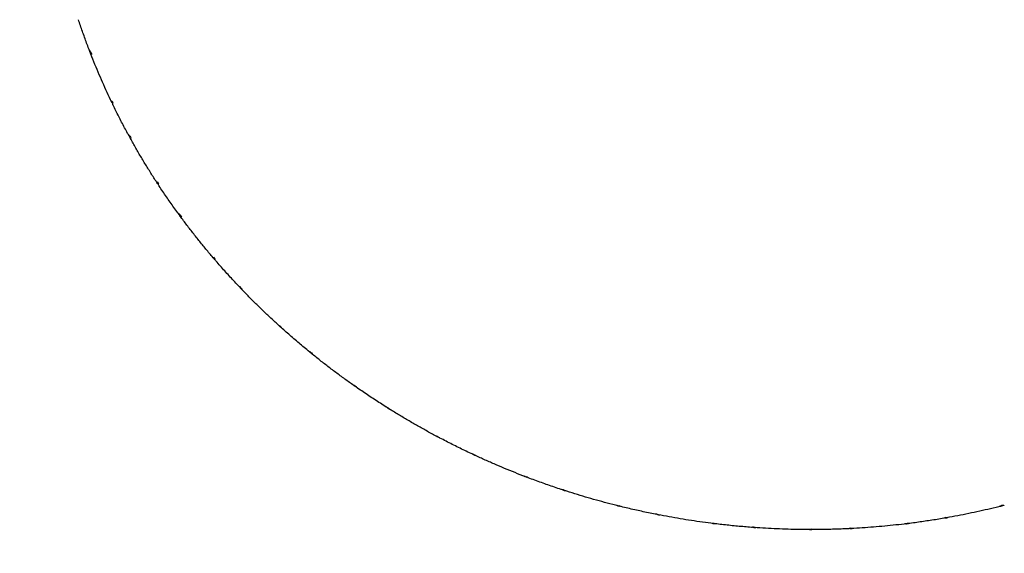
# Model space of a CAD drawing. Header units: inches. Extents: x 36 to 1719, y -84 to 1122.
# Tile 37 of 256: x 427.294 to 428.949, y 304.238 to 305.135. Entities that reach past the tile are written whole.
import ezdxf

# ---------------------------------------------------------------- set-up
doc = ezdxf.new("R2010")
doc.units = ezdxf.units.IN
doc.header["$LTSCALE"] = 48
doc.header["$MEASUREMENT"] = 0
doc.layers.add('Visible (ANSI)', color=7, linetype='Continuous', lineweight=30)

msp = doc.modelspace()

# ---------------------------------------------------------------- linework, layer by layer
at = {"layer": 'Visible (ANSI)'}
msp.add_circle((420.3504, 317.86139), 23.75, dxfattribs=at)
for centre, major_axis, ratio, start_param, end_param in [((428.00659, 305.4195), (-0.08706, 0.8613), 0.7610112, 1.8978417, 1.9024383), ((428.12528, 305.14371), (0.62098, -0.65207), 0.7153295, 4.2993657, 4.3039636), ((428.59028, 305.47617), (1.29699, 0.191), 0.5838985, 3.5591464, 3.5600775), ((428.02055, 305.3489), (0.22358, -0.84297), 0.7539324, 5.0120769, 5.0166729), ((428.17667, 305.08881), (0.70217, -0.57724), 0.7051761, 4.3060993, 4.3106951), ((428.59028, 305.47617), (1.30268, 0.2799), 0.5961234, 3.6418726, 3.6422958), ((428.0435, 305.27963), (0.35021, -0.80669), 0.7436545, 4.9923061, 4.9969046), ((428.23397, 305.03996), (0.76957, -0.49562), 0.6963511, 4.3182222, 4.3228198), ((428.59028, 305.47617), (1.30447, 0.36918), 0.6092528, 3.7218831, 3.721891), ((428.07711, 305.21495), (0.46412, -0.75818), 0.7328705, 4.982562, 4.9871564), ((428.29819, 304.99877), (0.82549, -0.40814), 0.6900175, 4.3327955, 4.3373918), ((428.11853, 305.15357), (0.56539, -0.69724), 0.7212201, 4.9798338, 4.9844285), ((428.36747, 304.96579), (0.86914, -0.3157), 0.6861658, 4.3492889, 4.353883), ((428.16753, 305.09636), (0.6535, -0.62607), 0.7097154, 4.9830211, 4.9876206), ((428.43917, 304.94005), (0.89859, -0.2199), 0.6841252, 4.3680415, 4.3726398), ((428.2244, 305.04665), (0.72902, -0.54851), 0.7002674, 4.9922699, 4.9968691), ((428.51437, 304.92416), (0.91654, -0.12062), 0.6851521, 4.3859824, 4.3905804), ((428.2875, 305.0043), (0.79213, -0.46472), 0.6928183, 5.0055297, 5.0101281), ((428.59091, 304.91772), (0.92174, -0.01896), 0.6888093, 4.4028981, 4.4074951), ((428.35566, 304.96957), (0.84274, -0.37531), 0.6874908, 5.0213251, 5.0259234), ((428.88292, 304.98269), (0.80407, 0.39212), 0.7236441, 4.4410713, 4.4456701), ((428.6671, 304.92002), (0.9132, 0.08376), 0.6945789, 4.4183356, 4.4229339), ((428.81446, 304.95327), (0.85532, 0.29059), 0.7126765, 4.438419, 4.4430165), ((428.57895, 304.91781), (0.91927, -0.08372), 0.6865197, 5.0745712, 5.0791695), ((428.42775, 304.94353), (0.88102, -0.2816), 0.6847046, 5.0388945, 5.0434921), ((428.74213, 304.93217), (0.89142, 0.18738), 0.7027632, 4.4304419, 4.4350395), ((428.50252, 304.92638), (0.90675, -0.18426), 0.6844553, 5.057105, 5.0617018)]:
    msp.add_ellipse(centre, major_axis=major_axis, ratio=ratio, start_param=start_param, end_param=end_param, dxfattribs=at)
for points, knots in [([(427.41031, 305.08593), (427.40908, 305.08917), (427.40786, 305.09242), (427.40546, 305.09893), (427.40427, 305.10218), (427.40193, 305.10871), (427.40077, 305.11198), (427.39849, 305.11852), (427.39736, 305.12179), (427.39514, 305.12835), (427.39404, 305.13163), (427.39296, 305.13492)], [2.137839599, 2.137839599, 2.137839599, 2.137839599, 2.146615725, 2.146615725, 2.155391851, 2.155391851, 2.164167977, 2.164167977, 2.172944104, 2.172944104, 2.18172023, 2.18172023, 2.18172023, 2.18172023]), ([(427.41384, 305.08007), (427.41297, 305.08108), (427.41217, 305.08221), (427.41111, 305.08407), (427.41068, 305.08499), (427.41033, 305.08593)], [0.165380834, 0.165380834, 0.165380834, 0.165380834, 0.175369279, 0.175369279, 0.183013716, 0.183013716, 0.183013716, 0.183013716]), ([(427.4114, 305.08356), (427.41177, 305.08194), (427.41247, 305.08017), (427.41382, 305.078), (427.41448, 305.07716), (427.41519, 305.07642)], [0.000911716, 0.000911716, 0.000911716, 0.000911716, 0.014687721, 0.014687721, 0.022818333, 0.022818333, 0.022818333, 0.022818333]), ([(427.44902, 304.99574), (427.44633, 305.00136), (427.44367, 305.00699), (427.43847, 305.0183), (427.43591, 305.02397), (427.43089, 305.03535), (427.42843, 305.04105), (427.42359, 305.0525), (427.42123, 305.05824), (427.41658, 305.06974), (427.41431, 305.07551), (427.41208, 305.0813)], [2.055324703, 2.055324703, 2.055324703, 2.055324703, 2.070991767, 2.070991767, 2.08665883, 2.08665883, 2.102325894, 2.102325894, 2.117992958, 2.117992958, 2.133660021, 2.133660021, 2.133660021, 2.133660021]), ([(427.44881, 304.99859), (427.44866, 304.99801), (427.44861, 304.99743), (427.44877, 304.99607), (427.44927, 304.99513), (427.44995, 304.99447)], [0.159824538, 0.159824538, 0.159824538, 0.159824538, 0.16795515, 0.16795515, 0.182642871, 0.182642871, 0.182642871, 0.182642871]), ([(427.45117, 304.99131), (427.45096, 304.99175), (427.45079, 304.99222), (427.45054, 304.99335), (427.4505, 304.99419), (427.45057, 304.99502)], [0.008463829, 0.008463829, 0.008463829, 0.008463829, 0.015156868, 0.015156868, 0.025145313, 0.025145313, 0.025145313, 0.025145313]), ([(427.47553, 304.94385), (427.47383, 304.94698), (427.47215, 304.95012), (427.46881, 304.95641), (427.46716, 304.95956), (427.46388, 304.96587), (427.46225, 304.96904), (427.45903, 304.97538), (427.45744, 304.97855), (427.45428, 304.98492), (427.45271, 304.98811), (427.45116, 304.9913)], [2.006576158, 2.006576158, 2.006576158, 2.006576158, 2.015499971, 2.015499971, 2.024423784, 2.024423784, 2.033347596, 2.033347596, 2.042271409, 2.042271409, 2.051195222, 2.051195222, 2.051195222, 2.051195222]), ([(427.47935, 304.93898), (427.47839, 304.93987), (427.47748, 304.94089), (427.47635, 304.94246), (427.47593, 304.94315), (427.47554, 304.94386)], [0.165380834, 0.165380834, 0.165380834, 0.165380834, 0.175369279, 0.175369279, 0.181598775, 0.181598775, 0.181598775, 0.181598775]), ([(427.47694, 304.94166), (427.47746, 304.94023), (427.47825, 304.93876), (427.47969, 304.9369), (427.48042, 304.93615), (427.4812, 304.93551)], [0.002222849, 0.002222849, 0.002222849, 0.002222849, 0.014687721, 0.014687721, 0.022818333, 0.022818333, 0.022818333, 0.022818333]), ([(427.52592, 304.85946), (427.52251, 304.86468), (427.51913, 304.86993), (427.51247, 304.88047), (427.50918, 304.88576), (427.50269, 304.8964), (427.49949, 304.90173), (427.49317, 304.91245), (427.49005, 304.91783), (427.48391, 304.92864), (427.48088, 304.93406), (427.4779, 304.93951)], [1.924717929, 1.924717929, 1.924717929, 1.924717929, 1.940262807, 1.940262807, 1.955807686, 1.955807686, 1.971352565, 1.971352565, 1.986897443, 1.986897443, 2.002442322, 2.002442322, 2.002442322, 2.002442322]), ([(427.52525, 304.8621), (427.52522, 304.8615), (427.52529, 304.86091), (427.52575, 304.85955), (427.52645, 304.85867), (427.52728, 304.85807)], [0.15981607, 0.15981607, 0.15981607, 0.15981607, 0.167946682, 0.167946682, 0.182634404, 0.182634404, 0.182634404, 0.182634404]), ([(427.52864, 304.85535), (427.5284, 304.85569), (427.52821, 304.85606), (427.52777, 304.85708), (427.52757, 304.85791), (427.52748, 304.85876)], [0.009766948, 0.009766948, 0.009766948, 0.009766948, 0.015156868, 0.015156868, 0.025145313, 0.025145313, 0.025145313, 0.025145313]), ([(427.55975, 304.81042), (427.55761, 304.81337), (427.55547, 304.81634), (427.55124, 304.82227), (427.54914, 304.82525), (427.54496, 304.83123), (427.54288, 304.83422), (427.53876, 304.84023), (427.53672, 304.84324), (427.53265, 304.84928), (427.53063, 304.85231), (427.52863, 304.85534)], [1.875355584, 1.875355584, 1.875355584, 1.875355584, 1.884410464, 1.884410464, 1.893465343, 1.893465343, 1.902520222, 1.902520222, 1.911575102, 1.911575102, 1.920629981, 1.920629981, 1.920629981, 1.920629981]), ([(427.56371, 304.80646), (427.56268, 304.80723), (427.56169, 304.80812), (427.56051, 304.80943), (427.56013, 304.80991), (427.55976, 304.81043)], [0.165230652, 0.165230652, 0.165230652, 0.165230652, 0.175219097, 0.175219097, 0.180196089, 0.180196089, 0.180196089, 0.180196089]), ([(427.56144, 304.80843), (427.56208, 304.8072), (427.56292, 304.80599), (427.56442, 304.80442), (427.56521, 304.80377), (427.56603, 304.80323)], [0.003302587, 0.003302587, 0.003302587, 0.003302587, 0.014687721, 0.014687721, 0.022818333, 0.022818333, 0.022818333, 0.022818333]), ([(427.62084, 304.73309), (427.61677, 304.73784), (427.61273, 304.74262), (427.60474, 304.75224), (427.60078, 304.75708), (427.59295, 304.7668), (427.58907, 304.77169), (427.58139, 304.78153), (427.57759, 304.78647), (427.57007, 304.79641), (427.56635, 304.80141), (427.56267, 304.80643)], [1.794069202, 1.794069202, 1.794069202, 1.794069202, 1.80950842, 1.80950842, 1.824947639, 1.824947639, 1.840386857, 1.840386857, 1.855826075, 1.855826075, 1.871265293, 1.871265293, 1.871265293, 1.871265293]), ([(427.61976, 304.7355), (427.61985, 304.73489), (427.62004, 304.73431), (427.62079, 304.73299), (427.62169, 304.73218), (427.62267, 304.73168)], [0.159824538, 0.159824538, 0.159824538, 0.159824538, 0.16795515, 0.16795515, 0.182642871, 0.182642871, 0.182642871, 0.182642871]), ([(427.62406, 304.72936), (427.62383, 304.72962), (427.62362, 304.72989), (427.62303, 304.7308), (427.62267, 304.73161), (427.62243, 304.73245)], [0.010900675, 0.010900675, 0.010900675, 0.010900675, 0.015156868, 0.015156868, 0.025145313, 0.025145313, 0.025145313, 0.025145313]), ([(427.6615, 304.68792), (427.65893, 304.69063), (427.65638, 304.69335), (427.65131, 304.69881), (427.64879, 304.70156), (427.64377, 304.70706), (427.64127, 304.70982), (427.63631, 304.71537), (427.63384, 304.71815), (427.62892, 304.72374), (427.62648, 304.72654), (427.62405, 304.72935)], [1.744182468, 1.744182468, 1.744182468, 1.744182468, 1.753349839, 1.753349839, 1.76251721, 1.76251721, 1.771684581, 1.771684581, 1.780851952, 1.780851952, 1.790019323, 1.790019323, 1.790019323, 1.790019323]), ([(427.6655, 304.68479), (427.66441, 304.68542), (427.66335, 304.68618), (427.66216, 304.68724), (427.66183, 304.68757), (427.6615, 304.68792)], [0.165380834, 0.165380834, 0.165380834, 0.165380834, 0.175369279, 0.175369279, 0.179270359, 0.179270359, 0.179270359, 0.179270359]), ([(427.66344, 304.68617), (427.66415, 304.68512), (427.66502, 304.68413), (427.66656, 304.68282), (427.66739, 304.68228), (427.66824, 304.68185)], [0.004151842, 0.004151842, 0.004151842, 0.004151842, 0.014687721, 0.014687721, 0.022818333, 0.022818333, 0.022818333, 0.022818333]), ([(427.73216, 304.61879), (427.7275, 304.623), (427.72288, 304.62724), (427.71371, 304.6358), (427.70915, 304.6401), (427.70011, 304.64878), (427.69563, 304.65315), (427.68673, 304.66196), (427.68231, 304.66639), (427.67355, 304.67532), (427.66921, 304.67981), (427.6649, 304.68433)], [1.663376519, 1.663376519, 1.663376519, 1.663376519, 1.678727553, 1.678727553, 1.694078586, 1.694078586, 1.70942962, 1.70942962, 1.724780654, 1.724780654, 1.740131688, 1.740131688, 1.740131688, 1.740131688]), ([(427.73074, 304.62095), (427.73095, 304.62035), (427.73126, 304.61979), (427.73221, 304.61863), (427.73315, 304.61799), (427.73413, 304.61758)], [0.15981607, 0.15981607, 0.15981607, 0.15981607, 0.167946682, 0.167946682, 0.181134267, 0.181134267, 0.181134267, 0.181134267]), ([(427.73582, 304.61549), (427.73561, 304.61568), (427.73541, 304.61587), (427.7347, 304.61666), (427.73418, 304.61743), (427.73379, 304.61824)], [0.011851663, 0.011851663, 0.011851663, 0.011851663, 0.015156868, 0.015156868, 0.025145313, 0.025145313, 0.025145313, 0.025145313]), ([(427.77899, 304.57843), (427.77605, 304.58084), (427.77313, 304.58326), (427.7673, 304.58813), (427.7644, 304.59058), (427.75862, 304.59549), (427.75574, 304.59796), (427.75001, 304.60293), (427.74715, 304.60543), (427.74147, 304.61044), (427.73864, 304.61296), (427.73582, 304.61549)], [1.613059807, 1.613059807, 1.613059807, 1.613059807, 1.622319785, 1.622319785, 1.631579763, 1.631579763, 1.640839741, 1.640839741, 1.650099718, 1.650099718, 1.659359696, 1.659359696, 1.659359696, 1.659359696]), ([(427.78296, 304.57603), (427.78183, 304.57652), (427.78072, 304.57714), (427.77954, 304.57799), (427.77927, 304.57821), (427.77899, 304.57843)], [0.165380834, 0.165380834, 0.165380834, 0.165380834, 0.175369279, 0.175369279, 0.17838371, 0.17838371, 0.17838371, 0.17838371]), ([(427.78115, 304.57694), (427.78191, 304.57606), (427.7828, 304.57526), (427.78437, 304.57419), (427.78521, 304.57376), (427.78608, 304.57344)], [0.004769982, 0.004769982, 0.004769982, 0.004769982, 0.014687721, 0.014687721, 0.022818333, 0.022818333, 0.022818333, 0.022818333]), ([(427.858, 304.51851), (427.85284, 304.52212), (427.84771, 304.52576), (427.83751, 304.53313), (427.83244, 304.53684), (427.82235, 304.54435), (427.81734, 304.54814), (427.80737, 304.55578), (427.80242, 304.55964), (427.79257, 304.56742), (427.78768, 304.57134), (427.78282, 304.5753)], [1.532638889, 1.532638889, 1.532638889, 1.532638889, 1.547919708, 1.547919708, 1.563200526, 1.563200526, 1.578481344, 1.578481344, 1.593762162, 1.593762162, 1.60904298, 1.60904298, 1.60904298, 1.60904298]), ([(427.85627, 304.52042), (427.8566, 304.51984), (427.85702, 304.51931), (427.85815, 304.51833), (427.85911, 304.51783), (427.86009, 304.51752)], [0.15981607, 0.15981607, 0.15981607, 0.15981607, 0.167946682, 0.167946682, 0.179874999, 0.179874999, 0.179874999, 0.179874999]), ([(427.86205, 304.51569), (427.86186, 304.51582), (427.86168, 304.51595), (427.86086, 304.51662), (427.8602, 304.51733), (427.85966, 304.5181)], [0.012608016, 0.012608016, 0.012608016, 0.012608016, 0.015156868, 0.015156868, 0.025145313, 0.025145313, 0.025145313, 0.025145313]), ([(427.91019, 304.48381), (427.90693, 304.48587), (427.90368, 304.48794), (427.8972, 304.49211), (427.89397, 304.4942), (427.88753, 304.49843), (427.88432, 304.50055), (427.87792, 304.50483), (427.87473, 304.50698), (427.86837, 304.51131), (427.8652, 304.51349), (427.86205, 304.51569)], [1.481989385, 1.481989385, 1.481989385, 1.481989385, 1.491321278, 1.491321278, 1.500653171, 1.500653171, 1.509985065, 1.509985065, 1.519316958, 1.519316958, 1.528648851, 1.528648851, 1.528648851, 1.528648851]), ([(427.91408, 304.48206), (427.91295, 304.4824), (427.91181, 304.48288), (427.91064, 304.48354), (427.91042, 304.48367), (427.91019, 304.48381)], [0.165380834, 0.165380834, 0.165380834, 0.165380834, 0.175369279, 0.175369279, 0.177697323, 0.177697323, 0.177697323, 0.177697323]), ([(427.91254, 304.48261), (427.91334, 304.48188), (427.91423, 304.48123), (427.91581, 304.48039), (427.91667, 304.48007), (427.91753, 304.47987)], [0.005155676, 0.005155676, 0.005155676, 0.005155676, 0.014687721, 0.014687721, 0.022818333, 0.022818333, 0.022818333, 0.022818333]), ([(427.99623, 304.43397), (427.99065, 304.43692), (427.9851, 304.43992), (427.97404, 304.44598), (427.96854, 304.44906), (427.95757, 304.45528), (427.95211, 304.45842), (427.94125, 304.4648), (427.93584, 304.46802), (427.92507, 304.47454), (427.91971, 304.47784), (427.91438, 304.48118)], [1.401855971, 1.401855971, 1.401855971, 1.401855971, 1.41708473, 1.41708473, 1.432313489, 1.432313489, 1.447542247, 1.447542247, 1.462771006, 1.462771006, 1.477999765, 1.477999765, 1.477999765, 1.477999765]), ([(427.99422, 304.43563), (427.99466, 304.43509), (427.99519, 304.4346), (427.99647, 304.43379), (427.99743, 304.43342), (427.99842, 304.4332)], [0.15981607, 0.15981607, 0.15981607, 0.15981607, 0.167946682, 0.167946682, 0.17887679, 0.17887679, 0.17887679, 0.17887679]), ([(428.00059, 304.43167), (428.00043, 304.43175), (428.00027, 304.43184), (427.99935, 304.43238), (427.99856, 304.43302), (427.99788, 304.43373)], [0.013159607, 0.013159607, 0.013159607, 0.013159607, 0.015156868, 0.015156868, 0.025145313, 0.025145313, 0.025145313, 0.025145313]), ([(428.05284, 304.40566), (428.04932, 304.40731), (428.0458, 304.40899), (428.03879, 304.41237), (428.03529, 304.41407), (428.02831, 304.41751), (428.02482, 304.41924), (428.01787, 304.42274), (428.0144, 304.4245), (428.00749, 304.42806), (428.00403, 304.42985), (428.00059, 304.43166)], [1.350972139, 1.350972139, 1.350972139, 1.350972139, 1.360354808, 1.360354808, 1.369737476, 1.369737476, 1.379120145, 1.379120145, 1.388502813, 1.388502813, 1.397885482, 1.397885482, 1.397885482, 1.397885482]), ([(428.05663, 304.40449), (428.0555, 304.40468), (428.05435, 304.40501), (428.05321, 304.40549), (428.05303, 304.40557), (428.05284, 304.40566)], [0.16522487, 0.16522487, 0.16522487, 0.16522487, 0.175213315, 0.175213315, 0.177064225, 0.177064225, 0.177064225, 0.177064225]), ([(428.05533, 304.40477), (428.05616, 304.40416), (428.05707, 304.40364), (428.05865, 304.40302), (428.0595, 304.40281), (428.06034, 304.40272)], [0.005307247, 0.005307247, 0.005307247, 0.005307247, 0.014687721, 0.014687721, 0.022818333, 0.022818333, 0.022818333, 0.022818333]), ([(428.1445, 304.36662), (428.1386, 304.36888), (428.13271, 304.37118), (428.12098, 304.37586), (428.11513, 304.37824), (428.10346, 304.38308), (428.09765, 304.38555), (428.08606, 304.39055), (428.08029, 304.3931), (428.06877, 304.39827), (428.06304, 304.40089), (428.05732, 304.40356)], [1.271027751, 1.271027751, 1.271027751, 1.271027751, 1.286222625, 1.286222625, 1.301417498, 1.301417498, 1.316612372, 1.316612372, 1.331807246, 1.331807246, 1.347002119, 1.347002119, 1.347002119, 1.347002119]), ([(428.14221, 304.36802), (428.14276, 304.36753), (428.14339, 304.36711), (428.1448, 304.36646), (428.14577, 304.36621), (428.14676, 304.36609)], [0.15983274, 0.15983274, 0.15983274, 0.15983274, 0.167963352, 0.167963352, 0.178146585, 0.178146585, 0.178146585, 0.178146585]), ([(428.14911, 304.36486), (428.14896, 304.36492), (428.14882, 304.36498), (428.14781, 304.3654), (428.1469, 304.36595), (428.14609, 304.36658)], [0.01349852, 0.01349852, 0.01349852, 0.01349852, 0.015156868, 0.015156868, 0.025145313, 0.025145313, 0.025145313, 0.025145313]), ([(428.20449, 304.34528), (428.20077, 304.3465), (428.19705, 304.34774), (428.18963, 304.35026), (428.18593, 304.35153), (428.17853, 304.35411), (428.17484, 304.35542), (428.16747, 304.35806), (428.16379, 304.3594), (428.15644, 304.36211), (428.15278, 304.36348), (428.14911, 304.36486)], [1.220008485, 1.220008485, 1.220008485, 1.220008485, 1.229420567, 1.229420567, 1.238832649, 1.238832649, 1.24824473, 1.24824473, 1.257656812, 1.257656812, 1.267068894, 1.267068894, 1.267068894, 1.267068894]), ([(428.20816, 304.34463), (428.20706, 304.34468), (428.20593, 304.34485), (428.2048, 304.34518), (428.20465, 304.34523), (428.20449, 304.34528)], [0.165380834, 0.165380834, 0.165380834, 0.165380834, 0.175369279, 0.175369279, 0.17695883, 0.17695883, 0.17695883, 0.17695883]), ([(428.20707, 304.34472), (428.20794, 304.34421), (428.20887, 304.34381), (428.21044, 304.3434), (428.21127, 304.3433), (428.21208, 304.34332)], [0.005222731, 0.005222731, 0.005222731, 0.005222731, 0.014687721, 0.014687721, 0.022818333, 0.022818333, 0.022818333, 0.022818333]), ([(428.30029, 304.31762), (428.29416, 304.31915), (428.28803, 304.32072), (428.27581, 304.32395), (428.26971, 304.3256), (428.25754, 304.329), (428.25146, 304.33074), (428.23934, 304.33431), (428.23329, 304.33614), (428.22122, 304.33988), (428.21519, 304.34179), (428.20918, 304.34374)], [1.140154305, 1.140154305, 1.140154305, 1.140154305, 1.155333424, 1.155333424, 1.170512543, 1.170512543, 1.185691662, 1.185691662, 1.200870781, 1.200870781, 1.2160499, 1.2160499, 1.2160499, 1.2160499]), ([(428.29773, 304.31876), (428.29838, 304.31833), (428.2991, 304.31798), (428.30062, 304.3175), (428.30161, 304.31736), (428.3026, 304.31735)], [0.15981607, 0.15981607, 0.15981607, 0.15981607, 0.167946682, 0.167946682, 0.177628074, 0.177628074, 0.177628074, 0.177628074]), ([(428.30509, 304.31644), (428.30494, 304.31647), (428.30479, 304.31651), (428.3037, 304.31682), (428.30268, 304.31726), (428.30175, 304.3178)], [0.013619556, 0.013619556, 0.013619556, 0.013619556, 0.015156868, 0.015156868, 0.025145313, 0.025145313, 0.025145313, 0.025145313]), ([(428.36252, 304.30368), (428.35868, 304.30445), (428.35483, 304.30523), (428.34715, 304.30683), (428.34332, 304.30765), (428.33565, 304.30932), (428.33182, 304.31017), (428.32417, 304.3119), (428.32035, 304.31279), (428.31271, 304.31459), (428.3089, 304.3155), (428.30509, 304.31644)], [1.089098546, 1.089098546, 1.089098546, 1.089098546, 1.098518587, 1.098518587, 1.107938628, 1.107938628, 1.117358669, 1.117358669, 1.12677871, 1.12677871, 1.13619875, 1.13619875, 1.13619875, 1.13619875]), ([(428.36608, 304.30351), (428.36503, 304.30342), (428.36393, 304.30345), (428.36283, 304.30363), (428.36268, 304.30365), (428.36252, 304.30368)], [0.16522487, 0.16522487, 0.16522487, 0.16522487, 0.175213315, 0.175213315, 0.176760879, 0.176760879, 0.176760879, 0.176760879]), ([(428.36517, 304.30346), (428.36607, 304.30305), (428.36703, 304.30276), (428.36859, 304.30255), (428.36938, 304.30256), (428.37014, 304.30268)], [0.004899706, 0.004899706, 0.004899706, 0.004899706, 0.014687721, 0.014687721, 0.022818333, 0.022818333, 0.022818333, 0.022818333]), ([(428.46096, 304.28784), (428.45469, 304.28861), (428.44842, 304.28942), (428.43591, 304.29114), (428.42965, 304.29205), (428.41716, 304.29395), (428.41092, 304.29494), (428.39845, 304.29701), (428.39223, 304.2981), (428.37979, 304.30035), (428.37357, 304.30151), (428.36737, 304.30273)], [1.009235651, 1.009235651, 1.009235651, 1.009235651, 1.024417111, 1.024417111, 1.03959857, 1.03959857, 1.05478003, 1.05478003, 1.06996149, 1.06996149, 1.085142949, 1.085142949, 1.085142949, 1.085142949]), ([(428.94465, 304.31734), (428.93857, 304.31581), (428.93249, 304.31432), (428.92029, 304.31142), (428.91417, 304.31002), (428.90192, 304.30731), (428.89578, 304.30599), (428.88348, 304.30345), (428.87731, 304.30223), (428.86497, 304.29987), (428.85878, 304.29873), (428.85258, 304.29764)], [0.616207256, 0.616207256, 0.616207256, 0.616207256, 0.631504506, 0.631504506, 0.646801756, 0.646801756, 0.662099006, 0.662099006, 0.677396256, 0.677396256, 0.692693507, 0.692693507, 0.692693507, 0.692693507]), ([(428.94081, 304.31703), (428.94173, 304.31695), (428.94269, 304.31698), (428.94459, 304.31728), (428.94577, 304.31764), (428.94685, 304.31812)], [0.15981607, 0.15981607, 0.15981607, 0.15981607, 0.167946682, 0.167946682, 0.178002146, 0.178002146, 0.178002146, 0.178002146]), ([(428.94944, 304.31857), (428.94906, 304.31847), (428.94869, 304.31838), (428.94723, 304.31811), (428.94595, 304.31802), (428.94472, 304.31806)], [0.011931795, 0.011931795, 0.011931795, 0.011931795, 0.015156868, 0.015156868, 0.025145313, 0.025145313, 0.025145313, 0.025145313]), ([(428.45811, 304.28869), (428.45884, 304.28833), (428.45964, 304.28806), (428.46126, 304.28776), (428.46228, 304.28773), (428.46328, 304.28782)], [0.15981607, 0.15981607, 0.15981607, 0.15981607, 0.167946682, 0.167946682, 0.177367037, 0.177367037, 0.177367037, 0.177367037]), ([(428.46586, 304.28724), (428.46569, 304.28726), (428.46552, 304.28728), (428.46435, 304.28747), (428.46324, 304.28779), (428.46221, 304.28822)], [0.013520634, 0.013520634, 0.013520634, 0.013520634, 0.015156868, 0.015156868, 0.025145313, 0.025145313, 0.025145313, 0.025145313]), ([(428.52425, 304.28156), (428.52035, 304.28185), (428.51645, 304.28216), (428.50866, 304.28282), (428.50477, 304.28316), (428.49698, 304.28388), (428.49309, 304.28426), (428.4853, 304.28506), (428.48141, 304.28547), (428.47364, 304.28633), (428.46975, 304.28678), (428.46586, 304.28724)], [0.958242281, 0.958242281, 0.958242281, 0.958242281, 0.967648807, 0.967648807, 0.977055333, 0.977055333, 0.986461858, 0.986461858, 0.995868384, 0.995868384, 1.00527491, 1.00527491, 1.00527491, 1.00527491]), ([(428.78591, 304.28767), (428.77967, 304.2869), (428.77343, 304.28618), (428.76092, 304.28482), (428.75466, 304.28418), (428.74212, 304.283), (428.73585, 304.28246), (428.72329, 304.28146), (428.71701, 304.281), (428.70443, 304.28018), (428.69814, 304.27982), (428.69184, 304.2795)], [0.747262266, 0.747262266, 0.747262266, 0.747262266, 0.762502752, 0.762502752, 0.777743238, 0.777743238, 0.792983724, 0.792983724, 0.80822421, 0.80822421, 0.823464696, 0.823464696, 0.823464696, 0.823464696]), ([(428.78242, 304.28781), (428.78329, 304.28763), (428.78422, 304.28756), (428.78603, 304.28764), (428.78713, 304.28785), (428.78819, 304.28818)], [0.15983274, 0.15983274, 0.15983274, 0.15983274, 0.167963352, 0.167963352, 0.177572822, 0.177572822, 0.177572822, 0.177572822]), ([(428.79081, 304.28829), (428.79053, 304.28825), (428.79025, 304.28822), (428.78889, 304.28812), (428.78765, 304.28817), (428.78646, 304.28835)], [0.012670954, 0.012670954, 0.012670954, 0.012670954, 0.015156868, 0.015156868, 0.025145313, 0.025145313, 0.025145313, 0.025145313]), ([(428.84773, 304.29679), (428.84395, 304.29614), (428.84017, 304.29551), (428.8326, 304.29428), (428.82881, 304.29367), (428.82123, 304.29251), (428.81744, 304.29194), (428.80984, 304.29084), (428.80604, 304.2903), (428.79843, 304.28927), (428.79463, 304.28877), (428.79082, 304.28828)], [0.696689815, 0.696689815, 0.696689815, 0.696689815, 0.706005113, 0.706005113, 0.715320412, 0.715320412, 0.72463571, 0.72463571, 0.733951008, 0.733951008, 0.743266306, 0.743266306, 0.743266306, 0.743266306]), ([(428.85091, 304.29799), (428.8501, 304.29752), (428.84922, 304.29714), (428.84819, 304.29688), (428.84796, 304.29684), (428.84773, 304.2968)], [0.165380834, 0.165380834, 0.165380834, 0.165380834, 0.175369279, 0.175369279, 0.178094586, 0.178094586, 0.178094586, 0.178094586]), ([(428.85027, 304.29764), (428.8513, 304.29749), (428.85239, 304.29754), (428.85382, 304.29797), (428.85442, 304.29827), (428.85495, 304.29866)], [0.002459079, 0.002459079, 0.002459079, 0.002459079, 0.014687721, 0.014687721, 0.022818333, 0.022818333, 0.022818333, 0.022818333]), ([(428.5277, 304.28184), (428.52671, 304.28161), (428.52566, 304.2815), (428.52458, 304.28154), (428.52442, 304.28155), (428.52425, 304.28156)], [0.165380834, 0.165380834, 0.165380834, 0.165380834, 0.175369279, 0.175369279, 0.177094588, 0.177094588, 0.177094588, 0.177094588]), ([(428.52691, 304.28169), (428.52785, 304.28137), (428.52884, 304.28118), (428.53038, 304.28118), (428.53112, 304.28129), (428.53182, 304.28151)], [0.004334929, 0.004334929, 0.004334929, 0.004334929, 0.014687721, 0.014687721, 0.022818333, 0.022818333, 0.022818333, 0.022818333]), ([(428.62375, 304.27779), (428.61745, 304.27779), (428.61115, 304.27784), (428.59853, 304.27802), (428.59223, 304.27816), (428.57961, 304.27853), (428.57331, 304.27875), (428.56069, 304.2793), (428.55439, 304.27961), (428.54178, 304.28034), (428.53548, 304.28074), (428.52918, 304.2812)], [0.878271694, 0.878271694, 0.878271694, 0.878271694, 0.893473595, 0.893473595, 0.908675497, 0.908675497, 0.923877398, 0.923877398, 0.939079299, 0.939079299, 0.9542812, 0.9542812, 0.9542812, 0.9542812]), ([(428.6206, 304.27831), (428.62141, 304.27804), (428.62228, 304.27786), (428.62399, 304.27775), (428.62505, 304.27783), (428.62607, 304.27803)], [0.15983274, 0.15983274, 0.15983274, 0.15983274, 0.167963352, 0.167963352, 0.177360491, 0.177360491, 0.177360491, 0.177360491]), ([(428.6287, 304.27779), (428.62848, 304.27779), (428.62827, 304.2778), (428.62701, 304.27785), (428.62582, 304.27804), (428.6247, 304.27834)], [0.01320297, 0.01320297, 0.01320297, 0.01320297, 0.015156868, 0.015156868, 0.025145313, 0.025145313, 0.025145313, 0.025145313]), ([(428.68691, 304.27925), (428.68303, 304.27907), (428.67916, 304.27891), (428.6714, 304.27861), (428.66752, 304.27848), (428.65976, 304.27825), (428.65588, 304.27815), (428.64812, 304.27799), (428.64424, 304.27793), (428.63647, 304.27783), (428.63258, 304.2778), (428.6287, 304.27779)], [0.827439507, 0.827439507, 0.827439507, 0.827439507, 0.836811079, 0.836811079, 0.846182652, 0.846182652, 0.855554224, 0.855554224, 0.864925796, 0.864925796, 0.874297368, 0.874297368, 0.874297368, 0.874297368]), ([(428.69023, 304.27999), (428.68932, 304.27963), (428.68835, 304.27939), (428.68729, 304.27928), (428.6871, 304.27926), (428.68691, 304.27926)], [0.165380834, 0.165380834, 0.165380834, 0.165380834, 0.175369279, 0.175369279, 0.177489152, 0.177489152, 0.177489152, 0.177489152]), ([(428.68953, 304.27974), (428.69052, 304.27951), (428.69156, 304.27943), (428.69305, 304.27964), (428.69373, 304.27985), (428.69435, 304.28016)], [0.003523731, 0.003523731, 0.003523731, 0.003523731, 0.014687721, 0.014687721, 0.022818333, 0.022818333, 0.022818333, 0.022818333])]:
    msp.add_open_spline(points, degree=3, knots=knots, dxfattribs=at)

doc.saveas('drawing.dxf')
